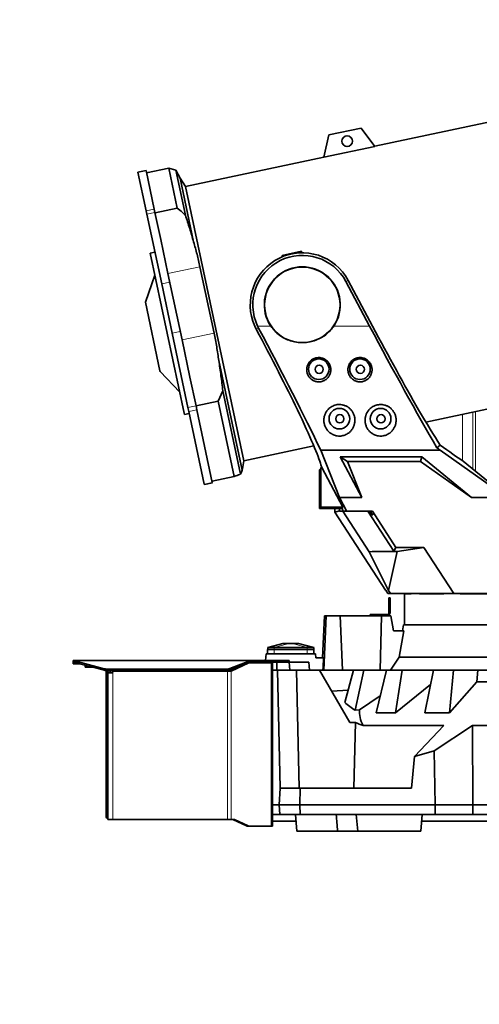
# Model space of a CAD drawing. Header units: millimetres. Extents: x 0 to 14900, y 0 to 10500.
# Tile 4 of 56: x 2740 to 3297, y 4893 to 6086. Entities that reach past the tile are written whole.
import ezdxf

# ---------------------------------------------------------------- set-up
doc = ezdxf.new("R2010")
doc.units = ezdxf.units.MM
doc.header["$LTSCALE"] = 25
doc.styles.add('SLDTEXTSTYLE0', font='TXT', dxfattribs={"width": 0.605})
doc.dimstyles.new('SLDDIMSTYLE1', dxfattribs={"dimtxt": 87.5, "dimasz": 87.5, "dimexe": 0, "dimexo": 0.0625, "dimgap": 21.875, "dimtad": 1, "dimdec": 0, "dimrnd": 1e-09, "dimzin": 12, "dimdsep": 46, "dimtxsty": 'SLDTEXTSTYLE0', "dimsah": 1, "dimcen": 0.09, "dimadec": 0, "dimazin": 3, "dimtfac": 1, "dimtofl": 0, "dimtmove": 0, "dimatfit": 3, "dimfxl": 1, "dimfrac": 2, "dimtolj": 1, "dimtzin": 12, "dimarcsym": 0})

# ---------------------------------------------------------------- blocks, each defined once
blk = doc.blocks.new('_D_2')
at = {"color": 7, "linetype": 'Continuous', "lineweight": 0}
for p, q in [((2150.2, 5832.6), (2150.2, 4320.1)), ((3431.7, 4863.1), (3431.7, 4320.1)), ((2150.2, 4357.6), (3431.7, 4357.6))]:
    blk.add_line(p, q, dxfattribs=at)
at = {"color": 7, "linetype": 'Continuous', "lineweight": 18}
for points in [[(2150.2, 4357.6), (2237.7, 4345.1), (2237.7, 4370.1)], [(3431.7, 4357.6), (3344.2, 4370.1), (3344.2, 4345.1)]]:
    blk.add_solid(points, dxfattribs=at)
at = {"color": 7, "linetype": 'Continuous', "lineweight": 18, "insert": (2657.3, 4470.4), "char_height": 87.5, "attachment_point": 1, "style": 'SLDTEXTSTYLE0'}
blk.add_mtext('1281', dxfattribs=at)
blk = doc.blocks.new('_D_3')
at = {"color": 7, "linetype": 'Continuous', "lineweight": 0}
for p, q in [((1392.3, 6373.6), (1392.3, 4047.6)), ((3431.7, 4863.1), (3431.7, 4047.6)), ((1392.3, 4085.1), (3431.7, 4085.1))]:
    blk.add_line(p, q, dxfattribs=at)
at = {"color": 7, "linetype": 'Continuous', "lineweight": 18}
for points in [[(1392.3, 4085.1), (1479.8, 4072.6), (1479.8, 4097.6)], [(3431.7, 4085.1), (3344.2, 4097.6), (3344.2, 4072.6)]]:
    blk.add_solid(points, dxfattribs=at)
at = {"color": 7, "linetype": 'Continuous', "lineweight": 18, "insert": (2278.3, 4197.9), "char_height": 87.5, "attachment_point": 1, "style": 'SLDTEXTSTYLE0'}
blk.add_mtext('2039', dxfattribs=at)

msp = doc.modelspace()

# ---------------------------------------------------------------- linework, layer by layer
at = {"color": 7, "linetype": 'Continuous', "lineweight": 35}
for p, q in [((3381.7744724, 5977.8145377), (3170.7590866, 5932.9591072)), ((3115.032278, 5946.6718706), (3108.77989, 5919.5882762)), ((3154.1580792, 5954.9888218), (3115.032278, 5946.6718706)), ((3170.8863587, 5932.7902158), (3154.1580792, 5954.9888218)), ((3170.8863587, 5932.7902158), (3108.77989, 5919.5882762)), ((3108.8274595, 5919.7943336), (2941.1831064, 5884.1582609)), ((2893.1398058, 5903.5936767), (2883.3583555, 5901.5144389)), ((2893.3223063, 5854.640584), (2883.3583555, 5901.5144389)), ((2903.1037567, 5856.7198218), (2893.1398058, 5903.5936767)), ((2920.7691869, 5906.39981), (2893.7635771, 5900.6592416)), ((2929.3832706, 5903.7214124), (2920.7691869, 5906.39981)), ((2931.0988687, 5857.8054308), (2920.7691869, 5906.39981)), ((2934.3986016, 5894.1757715), (2929.3832706, 5903.7214124)), ((2929.3832706, 5903.7214124), (2940.9269138, 5849.4161409)), ((2941.1831064, 5884.1582609), (2934.3986016, 5894.1757715)), ((2934.3986016, 5894.1757715), (2950.8207917, 5816.920136)), ((2941.1831064, 5884.1582609), (3011.8771912, 5551.5889503)), ((2894.1827543, 5850.5927407), (2893.3223063, 5854.640584)), ((2912.1686334, 5765.9809737), (2894.1827543, 5850.5927407)), ((2903.9642046, 5852.6719785), (2903.1037567, 5856.7198218)), ((2910.9055709, 5820.0174018), (2903.9642046, 5852.6719785)), ((2931.0988687, 5857.8054308), (2904.0932589, 5852.0648624)), ((2919.7330421, 5778.4899384), (2910.9055709, 5820.0174018)), ((2903.9428096, 5804.6780808), (2898.0739394, 5803.4305382)), ((2939.3428122, 5609.287554), (2898.0739394, 5803.4305382)), ((3058.1498203, 5800.6534265), (3081.625301, 5805.6435972)), ((3082.1222362, 5803.7891018), (3081.625301, 5805.6435972)), ((3058.421253, 5798.9398049), (3058.1498203, 5800.6534265)), ((2936.8040685, 5698.1819539), (2919.7330421, 5778.4899384)), ((2958.5678624, 5786.7450359), (2975.6388888, 5706.4370514)), ((2903.7693685, 5776.6372789), (2892.3639338, 5743.7221852)), ((2924.8646571, 5706.2545078), (2912.1686334, 5765.9809737)), ((3164.3404034, 5714.8972299), (3135.6715381, 5768.8155236)), ((3138.4479374, 5770.2917614), (3167.9017323, 5714.8972299)), ((2910.0203329, 5660.6604058), (2892.3639338, 5743.7221852)), ((2944.02965, 5616.095784), (2924.8646571, 5706.2545078)), ((3026.9393619, 5711.0016), (3025.0391435, 5714.8972299)), ((3029.7172385, 5712.4786232), (3028.5011635, 5714.8972299)), ((2946.4146736, 5652.970359), (2936.8040685, 5698.1819539)), ((2981.4098259, 5673.0187892), (3009.645851, 5540.1868072)), ((2910.1554796, 5660.0246289), (2910.0203329, 5660.6604058)), ((2910.1554796, 5660.0246289), (2933.963266, 5634.5947912)), ((2953.8111003, 5618.1750218), (2946.4146736, 5652.970359)), ((2986.2137378, 5636.3713312), (2980.8369534, 5623.8203588)), ((2986.2137378, 5636.3713312), (3007.651867, 5535.5189918)), ((3232.7080754, 5598.5308561), (3452.4685572, 5645.245227)), ((2980.8369534, 5623.8203588), (2953.8313436, 5618.0797904)), ((3000.2163235, 5532.6531303), (2980.8369534, 5623.8203588)), ((2945.0427313, 5611.3299007), (2944.02965, 5616.095784)), ((2963.7644676, 5523.2564087), (2945.0427313, 5611.3299007)), ((2954.8241816, 5613.4091385), (2953.8111003, 5618.1750218)), ((2973.5459179, 5525.3356465), (2954.8241816, 5613.4091385)), ((2939.6586952, 5607.8015319), (2939.3428122, 5609.287554)), ((2939.6586952, 5607.8015319), (2945.5275653, 5609.0490746)), ((3011.8771912, 5551.5889503), (3096.698423, 5569.6193553)), ((3105.0839764, 5564.4844645), (3249.7830458, 5564.4844645)), ((3127.9285826, 5507.0079239), (3105.0839764, 5564.4844645)), ((3249.8615815, 5570.7194853), (3245.9056798, 5567.463998)), ((3249.7830458, 5564.4844645), (3318.9960784, 5515.697805)), ((3010.1435083, 5541.8629697), (3011.8771912, 5551.5889503)), ((3128.8385943, 5556.5156542), (3227.8815112, 5556.5156542)), ((3154.8308848, 5507.0079239), (3128.8385943, 5556.5156542)), ((3128.8385943, 5556.5156542), (3137.4860211, 5550.6472299)), ((3226.0211142, 5550.6472299), (3137.4860211, 5550.6472299)), ((3137.4860211, 5550.6472299), (3154.8308848, 5507.0079239)), ((3227.8815112, 5556.5156542), (3226.0211142, 5550.6472299)), ((3287.93166, 5507.0079239), (3226.0211142, 5550.6472299)), ((3227.8815112, 5556.5156542), (3287.93166, 5507.0079239)), ((3277.7165359, 5551.1738058), (3315.1259325, 5520.7773968)), ((3009.645851, 5540.1868072), (3010.0995444, 5541.8708064)), ((3103.6946825, 5540.6472299), (3104.7428381, 5540.9963312)), ((3103.6946825, 5493.6472299), (3103.6946825, 5540.6472299)), ((3104.7428381, 5540.9963312), (3105.2669159, 5543.3257326)), ((3105.2669159, 5495.2194633), (3105.2669159, 5543.3257326)), ((3105.2669159, 5543.3257326), (3106.2438419, 5543.3257326)), ((3106.2438419, 5543.3257326), (3105.3101294, 5546.6977605)), ((3131.822399, 5495.2194633), (3106.2438419, 5543.3257326)), ((3000.2163235, 5532.6531303), (2973.2107138, 5526.9125619)), ((2963.882435, 5522.7014493), (2963.7644676, 5523.2564087)), ((2963.882435, 5522.7014493), (2973.6638853, 5524.7806871)), ((2973.6638853, 5524.7806871), (2973.5459179, 5525.3356465)), ((3136.5166388, 5490.8561393), (3127.9285826, 5507.0079239)), ((3127.9285826, 5507.0079239), (3154.8308848, 5507.0079239)), ((3287.93166, 5507.0079239), (3319.6946825, 5507.0079239)), ((3105.2669159, 5495.2194633), (3103.6946825, 5493.6472299)), ((3130.8777059, 5493.6472299), (3103.6946825, 5493.6472299)), ((3131.822399, 5495.2194633), (3105.2669159, 5495.2194633)), ((3122.3590288, 5489.1985876), (3122.3590288, 5493.6472299)), ((3127.6894954, 5490.7775437), (3122.3590288, 5489.1985876)), ((3127.6894954, 5490.7775437), (3127.6894954, 5493.6472299)), ((3127.6894954, 5490.7775437), (3127.7760918, 5490.6472299)), ((3130.8777059, 5493.6472299), (3131.822399, 5495.2194633)), ((3132.4728342, 5490.6472299), (3130.8777059, 5493.6472299)), ((3136.3003067, 5490.6472299), (3136.5166388, 5490.8561393)), ((3136.8784805, 5490.6472299), (3136.5166388, 5490.8561393)), ((3122.3590288, 5489.1985876), (3183.7613984, 5394.6472299)), ((3131.7213874, 5490.6472299), (3127.7760918, 5490.6472299)), ((3163.9336247, 5441.0447342), (3131.7213874, 5490.6472299)), ((3131.7213874, 5490.6472299), (3132.4728342, 5490.6472299)), ((3132.4728342, 5490.6472299), (3136.3003067, 5490.6472299)), ((3136.3003067, 5490.6472299), (3136.8784805, 5490.6472299)), ((3136.8784805, 5490.6472299), (3167.7653858, 5490.6472299)), ((3162.1199334, 5490.6472299), (3193.7686013, 5441.9125551)), ((3164.1192466, 5490.6472299), (3167.5755226, 5485.6472299)), ((3165.1499468, 5490.6472299), (3168.2004137, 5485.6472299)), ((3168.2004137, 5485.6472299), (3165.1562803, 5490.6472299)), ((3167.7653858, 5490.6472299), (3196.3393199, 5446.6472299)), ((3196.3393199, 5446.6472299), (3193.7686013, 5441.9125551)), ((3230.160356, 5446.6472299), (3196.3393199, 5446.6472299)), ((3230.160356, 5446.6472299), (3197.826606, 5441.5112675)), ((3266.5271812, 5390.6472299), (3230.160356, 5446.6472299)), ((3167.513889, 5441.5112675), (3163.9336247, 5441.0447342)), ((3163.9336247, 5441.0447342), (3187.2093984, 5394.4190147)), ((3193.7686013, 5441.9125551), (3167.513889, 5441.5112675)), ((3197.826606, 5441.5112675), (3167.513889, 5441.5112675)), ((3197.826606, 5441.5112675), (3187.2093984, 5394.4190147)), ((3183.7613984, 5394.6472299), (3184.0113549, 5394.6472299)), ((3186.6089852, 5390.6472299), (3184.0113549, 5394.6472299)), ((3186.3984331, 5390.6472299), (3186.3984331, 5390.9714518)), ((3186.3984331, 5390.6472299), (3186.6089852, 5390.6472299)), ((3186.6089852, 5390.6472299), (3189.6588241, 5390.6472299)), ((3187.2093984, 5394.4190147), (3189.6588241, 5390.6472299)), ((3187.6946825, 5385.6472299), (3189.1946825, 5385.6472299)), ((3187.6946825, 5383.1472299), (3187.6946825, 5385.6472299)), ((3189.1946825, 5385.6472299), (3189.1946825, 5383.1472299)), ((3189.6588241, 5390.6472299), (3266.5271812, 5390.6472299)), ((3206.6946825, 5390.6472299), (3206.6946825, 5352.6472299)), ((3206.7081853, 5390.4646902), (3206.7081853, 5390.6472299)), ((3206.8925752, 5390.6472299), (3206.7081853, 5390.4646902)), ((3214.8595838, 5390.4646902), (3206.7081853, 5390.4646902)), ((3214.8595838, 5390.4646902), (3214.8595838, 5390.6472299)), ((3224.777564, 5390.4646902), (3224.777564, 5390.6472299)), ((3224.971111, 5390.6472299), (3224.777564, 5390.4646902)), ((3254.3502113, 5390.4646902), (3224.777564, 5390.4646902)), ((3254.3502113, 5390.4646902), (3254.3502113, 5390.6472299)), ((3365.9888106, 5390.6472299), (3266.5271812, 5390.6472299)), ((3274.3481983, 5390.4646902), (3274.3481983, 5390.6472299)), ((3274.5214366, 5390.6472299), (3274.3481983, 5390.4646902)), ((3320.839927, 5390.4646902), (3274.3481983, 5390.4646902)), ((3189.1946825, 5383.1472299), (3187.6946825, 5383.1472299)), ((3187.6946825, 5367.1472299), (3187.6946825, 5383.1472299)), ((3189.1946825, 5367.1472299), (3189.1946825, 5383.1472299)), ((3109.6946825, 5363.6472299), (3107.0218858, 5312.6472299)), ((3108.6956306, 5297.6472299), (3111.7678009, 5363.6472299)), ((3109.6946825, 5363.6472299), (3111.7678009, 5363.6472299)), ((3111.7678009, 5363.6472299), (3128.6621477, 5363.6472299)), ((3131.3208656, 5297.6472299), (3128.6621477, 5363.6472299)), ((3128.6621477, 5363.6472299), (3178.9205378, 5363.6472299)), ((3165.1946825, 5363.6472299), (3165.1946825, 5365.1472299)), ((3165.1946825, 5365.1472299), (3169.1946825, 5365.1472299)), ((3169.1946825, 5365.1472299), (3169.1946825, 5363.6472299)), ((3169.1946825, 5365.1472299), (3185.6946825, 5365.1472299)), ((3177.073316, 5297.6472299), (3178.9205378, 5363.6472299)), ((3178.9205378, 5363.6472299), (3190.2055483, 5363.6472299)), ((3193.4701367, 5345.6472299), (3190.2055483, 5363.6472299)), ((3205.3926665, 5352.6472299), (3204.1583776, 5345.6472299)), ((3205.3926665, 5352.6472299), (3657.9966986, 5352.6472299)), ((3205.8475819, 5345.6472299), (3193.4701367, 5345.6472299)), ((3205.8475819, 5345.6472299), (3200.4130317, 5313.4041539)), ((3059.1946825, 5330.1472299), (3040.6946825, 5325.1472299)), ((3040.6946825, 5325.1472299), (3048.6946825, 5325.1472299)), ((3040.6946825, 5325.1472299), (3040.6946825, 5322.6472299)), ((3048.6946825, 5325.1472299), (3088.6946825, 5325.1472299)), ((3059.1946842, 5330.1472299), (3059.4473188, 5330.1472299)), ((3059.4473188, 5330.1472299), (3066.5183866, 5330.1472299)), ((3066.5183866, 5330.1472299), (3070.8709784, 5330.1472299)), ((3070.8709784, 5330.1472299), (3077.9420463, 5330.1472299)), ((3077.9420463, 5330.1472299), (3078.1946825, 5330.1472299)), ((3096.6946825, 5325.1472299), (3078.1946825, 5330.1472299)), ((3088.6946825, 5325.1472299), (3096.6946825, 5325.1472299)), ((3096.6946825, 5325.1472299), (3096.6946825, 5322.6472299)), ((3038.135268, 5309.6472299), (3038.6946825, 5317.6472299)), ((3098.6946825, 5317.6472299), (3038.6946825, 5317.6472299)), ((3040.6846825, 5317.6472299), (3040.6846825, 5322.6472299)), ((3040.6846825, 5322.6472299), (3048.6846825, 5322.6472299)), ((3048.6846825, 5322.6472299), (3088.7046825, 5322.6472299)), ((3088.7046825, 5322.6472299), (3096.7046825, 5322.6472299)), ((3096.7046825, 5322.6472299), (3096.7046825, 5317.6472299)), ((3099.0443166, 5312.6472299), (3098.6946825, 5317.6472299)), ((3108.4435036, 5312.6472299), (3099.0443166, 5312.6472299)), ((3189.562952, 5297.6472299), (3200.4130317, 5313.4041539)), ((3200.4130317, 5313.4041539), (3658.6247798, 5313.4041539)), ((2804.6946825, 5307.6472299), (2804.6946825, 5309.6472299)), ((2804.6946825, 5309.6472299), (2807.502679, 5309.6472299)), ((2807.502679, 5307.6472299), (2804.6946825, 5307.6472299)), ((2804.6946825, 5305.6472299), (2804.6946825, 5307.6472299)), ((2812.4549419, 5305.6472299), (2804.6946825, 5305.6472299)), ((2807.502679, 5309.6472299), (2808.35157, 5309.272461)), ((2807.502679, 5309.6472299), (3019.6946825, 5309.6472299)), ((2807.502679, 5309.6472299), (2807.502679, 5307.6472299)), ((2807.502679, 5307.6472299), (2808.35157, 5307.4598455)), ((2808.35157, 5307.4598455), (2808.35157, 5309.272461)), ((2814.0947037, 5306.9769576), (2842.2626554, 5299.5367758)), ((2814.0947037, 5305.164342), (2842.2626554, 5297.7241603)), ((2819.1696825, 5303.8238553), (2819.1696825, 5301.5672299)), ((2827.7130915, 5301.5672299), (2819.1696825, 5301.5672299)), ((3008.1511126, 5303.2257861), (2994.1958875, 5296.6472299)), ((2994.9683624, 5299.9891154), (3019.2054565, 5309.272461)), ((2994.9683624, 5298.1764998), (3019.2054565, 5307.4598455)), ((3016.9861155, 5306.3906464), (2996.3172078, 5296.6472299)), ((3017.0838679, 5306.6472299), (3018.1041494, 5306.6472299)), ((3044.9360029, 5306.6472299), (3018.1041494, 5306.6472299)), ((3019.2054565, 5307.4598455), (3019.2054565, 5309.272461)), ((3019.2054565, 5307.4598455), (3019.6946825, 5307.6472299)), ((3019.6946825, 5309.6472299), (3019.6946825, 5307.6472299)), ((3019.6946825, 5309.6472299), (3053.7657503, 5309.6472299)), ((3019.6946825, 5307.6472299), (3053.7657503, 5307.6472299)), ((3043.6933622, 5307.6472299), (3043.6933622, 5306.6472299)), ((3044.9360029, 5306.6472299), (3046.6933622, 5306.6472299)), ((3046.6719191, 5307.6472299), (3046.6719191, 5306.6472299)), ((3046.6933622, 5307.6472299), (3046.6933622, 5306.6472299)), ((3046.6933622, 5306.6472299), (3046.6933622, 5108.6472299)), ((3051.6946825, 5307.6472299), (3051.6946825, 5297.6472299)), ((3053.7657503, 5309.6472299), (3056.6946825, 5309.6472299)), ((3056.6946825, 5307.6472299), (3053.7657503, 5307.6472299)), ((3056.6946825, 5309.6472299), (3056.6946825, 5307.6472299)), ((3056.6946825, 5309.6472299), (3059.6236147, 5309.6472299)), ((3059.6236147, 5307.6472299), (3056.6946825, 5307.6472299)), ((3059.6236147, 5309.6472299), (3063.7657503, 5309.6472299)), ((3059.6236147, 5307.6472299), (3063.7657503, 5307.6472299)), ((3063.7657503, 5309.6472299), (3066.6946825, 5309.6472299)), ((3066.6946825, 5307.6472299), (3063.7657503, 5307.6472299)), ((3066.6946825, 5309.6472299), (3066.6946825, 5307.6472299)), ((3067.5695692, 5297.6472299), (3066.6946825, 5307.6472299)), ((3090.6946825, 5307.6472299), (3066.6946825, 5307.6472299)), ((3091.5695692, 5297.6472299), (3090.6946825, 5307.6472299)), ((2844.6946825, 5296.7513911), (2844.6946825, 5297.2593085)), ((2844.6946825, 5296.7513911), (2844.6946825, 5120.6472299)), ((2846.6946825, 5297.0977226), (2846.6946825, 5296.7513911)), ((2846.6946825, 5296.7513911), (2846.6946825, 5120.6472299)), ((2846.6946825, 5294.6472299), (2851.6946825, 5294.6472299)), ((2847.5626448, 5298.8943889), (2988.2529331, 5298.8943889)), ((2847.5626448, 5297.0817733), (2988.2529331, 5297.0817733)), ((2849.6946825, 5297.0817733), (2849.6946825, 5294.6472299)), ((2992.0745671, 5296.6472299), (2853.6946825, 5296.6472299)), ((2992.0745671, 5296.6472299), (2996.3172078, 5296.6472299)), ((3046.6946825, 5297.6472299), (3046.6946825, 5134.6472299)), ((3046.6946825, 5297.6472299), (3052.6946825, 5297.6472299)), ((3052.6946825, 5297.6472299), (3055.7989284, 5154.6472299)), ((3075.6823314, 5297.6472299), (3052.6946825, 5297.6472299)), ((3078.7865773, 5154.6472299), (3075.6823314, 5297.6472299)), ((3103.6105169, 5297.6472299), (3075.6823314, 5297.6472299)), ((3140.169337, 5234.3254961), (3103.6105169, 5297.6472299)), ((3103.6105169, 5297.6472299), (3144.7771263, 5297.6472299)), ((3144.7771263, 5297.6472299), (3134.3282441, 5258.6132961)), ((3157.3485149, 5297.6472299), (3144.7771263, 5297.6472299)), ((3147.0285332, 5249.093397), (3157.3485149, 5297.6472299)), ((3157.3485149, 5297.6472299), (3184.9340617, 5297.6472299)), ((3184.9340617, 5297.6472299), (3172.2991728, 5246.0417108)), ((3204.0547046, 5297.6472299), (3184.9340617, 5297.6472299)), ((3195.7448755, 5246.0417108), (3204.0547046, 5297.6472299)), ((3204.0547046, 5297.6472299), (3241.9073257, 5297.6472299)), ((3241.9073257, 5297.6472299), (3231.3102652, 5246.0417108)), ((3266.2741826, 5297.6472299), (3241.9073257, 5297.6472299)), ((3261.1888675, 5246.0417108), (3266.2741826, 5297.6472299)), ((3266.2741826, 5297.6472299), (3295.622981, 5297.6472299)), ((3294.2383865, 5283.6074094), (3295.622981, 5297.6472299)), ((3295.622981, 5297.6472299), (3311.8111981, 5297.6472299)), ((3238.3955703, 5280.5456989), (3195.7448755, 5246.0417108)), ((3294.2383865, 5283.6074094), (3261.1888675, 5246.0417108)), ((3309.620072, 5283.6074094), (3294.2383865, 5283.6074094)), ((3138.301043, 5273.454498), (3118.3377395, 5272.1389322)), ((3177.3221667, 5266.5574594), (3152.1735964, 5249.8830103)), ((3152.1735964, 5249.8830103), (3147.0285332, 5249.093397)), ((3172.2991728, 5246.0417108), (3195.7448755, 5246.0417108)), ((3231.3102652, 5246.0417108), (3261.1888675, 5246.0417108)), ((3140.169337, 5234.3254961), (3147.218006, 5234.3254961)), ((3145.0829212, 5154.6472299), (3147.218006, 5234.3254961)), ((3156.388861, 5230.7375589), (3254.4078662, 5230.7375589)), ((3254.4078662, 5230.7375589), (3218.8969447, 5193.0819707)), ((3242.8187773, 5200.0384585), (3289.0332273, 5230.7375589)), ((3289.6947345, 5134.6472299), (3289.0332273, 5230.7375589)), ((3289.0332273, 5230.7375589), (3574.3561378, 5230.7375589)), ((3218.8969447, 5193.0819707), (3215.3203766, 5154.6472299)), ((3218.8969447, 5193.0819707), (3242.8187773, 5200.0384585)), ((3242.8187773, 5200.0384585), (3243.9592644, 5134.6472299)), ((3054.6946825, 5134.6472299), (3055.7428381, 5154.6472299)), ((3055.7428381, 5154.6472299), (3080.1288428, 5154.6472299)), ((3080.1288428, 5154.6472299), (3079.6946825, 5134.6472299)), ((3080.1288428, 5154.6472299), (3215.3203766, 5154.6472299)), ((3054.6946825, 5134.6472299), (3046.6946825, 5134.6472299)), ((3046.6946825, 5134.6472299), (3046.6946825, 5122.6472299)), ((3079.6946825, 5134.6472299), (3054.6946825, 5134.6472299)), ((3055.3235759, 5122.6472299), (3054.6946825, 5134.6472299)), ((3079.6946825, 5134.6472299), (3243.9592644, 5134.6472299)), ((3079.6946825, 5134.6472299), (3079.9551787, 5122.6472299)), ((3243.9592644, 5134.6472299), (3243.7499726, 5122.6472299)), ((3243.9592644, 5134.6472299), (3289.6947345, 5134.6472299)), ((3289.6108957, 5122.6472299), (3289.6947345, 5134.6472299)), ((3289.6947345, 5134.6472299), (3573.6946306, 5134.6472299)), ((3046.6946825, 5122.6472299), (3055.3235759, 5122.6472299)), ((3079.9551787, 5122.6472299), (3055.3235759, 5122.6472299)), ((3074.3533464, 5122.6472299), (3076.1031197, 5102.6472299)), ((3243.7499726, 5122.6472299), (3079.9551787, 5122.6472299)), ((3148.1901109, 5122.6472299), (3149.9398842, 5102.6472299)), ((3226.4403376, 5102.6472299), (3228.1901109, 5122.6472299)), ((3289.6108957, 5122.6472299), (3243.7499726, 5122.6472299)), ((3289.6108957, 5122.6472299), (3426.6946825, 5122.6472299)), ((2846.6946825, 5117.1831283), (2846.6946825, 5116.6472299)), ((2852.6946825, 5116.6472299), (2846.6946825, 5116.6472299)), ((2846.7068045, 5120.4273638), (2846.7068045, 5117.1761578)), ((2992.0745671, 5116.6472299), (2852.6946825, 5116.6472299)), ((2996.3172078, 5116.6472299), (2992.0745671, 5116.6472299)), ((3000.5598485, 5116.6472299), (2996.3172078, 5116.6472299)), ((2998.4385282, 5116.6472299), (3014.8647951, 5108.9038134)), ((3000.5598485, 5116.6472299), (3016.9861155, 5108.9038134)), ((3075.0620046, 5114.5472299), (3046.6933622, 5114.5472299)), ((3544.6946825, 5114.5472299), (3227.4814527, 5114.5472299)), ((3018.1041494, 5108.6472299), (3015.9828291, 5108.6472299)), ((3018.1041494, 5108.6472299), (3044.9360029, 5108.6472299)), ((3046.6933622, 5108.6472299), (3044.9360029, 5108.6472299)), ((3125.5236883, 5102.6472299), (3076.1031197, 5102.6472299)), ((3125.2686126, 5105.5377679), (3125.5215019, 5102.6472299)), ((3149.9398842, 5102.6472299), (3125.5215019, 5102.6472299)), ((3226.4403376, 5102.6472299), (3149.9398842, 5102.6472299))]:
    msp.add_line(p, q, dxfattribs=at)
at = {"color": 8, "linetype": 'Continuous', "lineweight": 18}
for p, q in [((2893.3223063, 5854.640584), (2903.1037567, 5856.7198218)), ((2894.1827543, 5850.5927407), (2903.9642046, 5852.6719785)), ((2958.5678624, 5786.7450359), (2919.7330421, 5778.4899384)), ((2912.1686334, 5765.9809737), (2921.9500837, 5768.0602115)), ((3138.4479374, 5770.2917614), (3135.6715381, 5768.8155236)), ((2924.8646571, 5706.2545078), (2934.6461074, 5708.3337456)), ((2975.6388888, 5706.4370514), (2936.8040685, 5698.1819539)), ((3026.9393619, 5711.0016), (3029.7172385, 5712.4786232)), ((3028.5011635, 5714.8972299), (3044.4906519, 5714.8972299)), ((3120.8987132, 5714.8972299), (3164.3404034, 5714.8972299)), ((2944.02965, 5616.095784), (2953.8111003, 5618.1750218)), ((2945.0427313, 5611.3299007), (2954.8241816, 5613.4091385)), ((3289.7299928, 5610.6519753), (3289.7299928, 5541.4124629)), ((3292.6733312, 5539.0209001), (3292.6733312, 5611.2776392)), ((3277.0020707, 5607.9464076), (3277.0020707, 5551.6513724)), ((2963.7644676, 5523.2564087), (2973.5459179, 5525.3356465)), ((3167.5755226, 5485.6472299), (3168.2004137, 5485.6472299)), ((3040.6946825, 5325.1472299), (3059.4473188, 5330.1472299)), ((3048.6946825, 5325.1472299), (3066.5183866, 5330.1472299)), ((3048.6946825, 5325.1472299), (3048.6946825, 5322.6472299)), ((3088.6946825, 5325.1472299), (3070.8709784, 5330.1472299)), ((3096.6946825, 5325.1472299), (3077.9420463, 5330.1472299)), ((3088.6946825, 5325.1472299), (3088.6946825, 5322.6472299)), ((3048.6846825, 5322.6472299), (3048.6846825, 5317.6472299)), ((3088.7046825, 5317.6472299), (3088.7046825, 5322.6472299)), ((2808.35157, 5309.272461), (3019.2054565, 5309.272461)), ((2814.0947037, 5306.9769576), (2814.0947037, 5305.164342)), ((2994.9683624, 5299.9891154), (2994.9683624, 5298.1764998)), ((3016.9861155, 5306.3906464), (3016.413976, 5306.3906464)), ((3042.8146825, 5307.6472299), (3042.8146825, 5306.6472299)), ((3044.9360029, 5306.6472299), (3044.9360029, 5108.6472299)), ((3053.7657503, 5307.6472299), (3053.7657503, 5309.6472299)), ((3059.6236147, 5309.6472299), (3059.6236147, 5307.6472299)), ((3063.7657503, 5307.6472299), (3063.7657503, 5309.6472299)), ((2842.2626554, 5297.7241603), (2842.2626554, 5299.5367758)), ((2846.6946825, 5296.7513911), (2844.6946825, 5296.7513911)), ((2847.5626448, 5298.8943889), (2847.5626448, 5297.0817733)), ((2852.6946825, 5297.0817733), (2852.6946825, 5295.6472299)), ((2852.6946825, 5295.6472299), (2852.6946825, 5116.6472299)), ((2988.2529331, 5297.0817733), (2988.2529331, 5298.8943889)), ((2992.0745671, 5297.4025627), (2992.0745671, 5296.6472299)), ((2992.0745671, 5296.6472299), (2992.0745671, 5116.6472299)), ((2994.1958875, 5297.9090621), (2994.1958875, 5296.6472299)), ((2996.3172078, 5296.6472299), (2996.3172078, 5116.6472299)), ((2846.6946825, 5120.6472299), (2844.6946825, 5120.6472299)), ((3014.8647951, 5108.9038134), (3016.9861155, 5108.9038134))]:
    msp.add_line(p, q, dxfattribs=at)
at = {"color": 7, "linetype": 'Continuous', "lineweight": 35}
for centre, radius in [((3137.0902639, 5939.0926058), 6.5), ((3082.6946825, 5740.6472299), 45.7636552), ((3102.6946825, 5662.6472299), 12.5), ((3152.6946825, 5662.6472299), 12.5), ((3103.1946825, 5662.5472299), 5), ((3153.1946825, 5662.5472299), 5), ((3127.6946825, 5602.6472299), 12.5), ((3177.6946825, 5602.6472299), 12.5), ((3128.1946825, 5602.5472299), 5), ((3178.1946825, 5602.5472299), 5)]:
    msp.add_circle(centre, radius, dxfattribs=at)
at = {"color": 7, "linetype": 'Continuous', "lineweight": 18}
msp.add_arc((3751.6946825, 5882.6472299), 1601.47, 107.4061649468, 202.5938050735, dxfattribs=at)
at = {"color": 7, "linetype": 'Continuous', "lineweight": 35}
for centre, radius, start, end in [((3082.6946825, 5740.6472299), 63.1444668, 28, 204.0663973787), ((3082.6946825, 5740.6472299), 60, 28, 205.4146863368), ((3082.6946825, 5740.6472299), 46.0717968, 326.0195314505, 213.9804685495), ((3185.6946825, 5367.1472299), 3.5, 270, 0), ((3185.6946825, 5367.1472299), 2, 270, 0), ((2819.4753483, 5328.7709661), 22.4483885, 240.2955052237, 256.1317806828), ((2819.4753483, 5326.9583506), 22.4483885, 240.2955052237, 256.1317806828), ((2988.5490962, 5318.222364), 19.3302441, 269.1221238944, 289.3953193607), ((3018.1156032, 5304.0331755), 2.6140795, 90.2510462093, 115.5995446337), ((2847.4281891, 5319.9699434), 21.0759834, 255.8127887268, 270.3655248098), ((2847.4281891, 5318.1573278), 21.0759834, 255.8127887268, 270.3655248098), ((2853.6946825, 5295.6472299), 1, 90, 179.9999999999), ((2988.5490962, 5316.4097485), 19.3302441, 269.1221238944, 289.3953193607), ((2848.6946825, 5120.6472299), 4, 180, 240.2002947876), ((2848.6946825, 5120.6472299), 2, 179.9999999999, 186.3114570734), ((3015.9942829, 5111.2612843), 2.6140795, 244.4004553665, 269.7489537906), ((3018.1156032, 5111.2612843), 2.6140795, 244.4004553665, 269.7489537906)]:
    msp.add_arc(centre, radius, start, end, dxfattribs=at)
for centre, major_axis, ratio, start_param, end_param in [((3014.7802367, 5714.8972299), (-90.6118606, 169.9483475), 0.0462452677, 4.048500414, 4.6648197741), ((3014.7802367, 5714.8972299), (-122.5925173, 229.9301171), 0.0462452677, 3.9749188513, 4.6772213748), ((3177.9921641, 5714.8972299), (-122.5925173, 229.9301171), 0.0462452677, 1.5461445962, 2.2419633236), ((3177.9921641, 5714.8972299), (-90.6118606, 169.9483475), 0.0462452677, 1.5461445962, 2.1853814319), ((2977.795407, 5780.439972), (-127.9226268, 239.9270788), 0.0462452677, 3.3457999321, 3.9183788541), ((3145.2776054, 5780.439972), (-127.9226268, 239.9270788), 0.0462452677, 2.3155029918, 2.6091799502), ((3079.1279639, 5714.8972299), (283.6083556, -229.8095706), 0.0329941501, 5.3675120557, 5.3845117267), ((3001.4528685, 5780.439972), (295.9391536, -239.8012911), 0.0329941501, 5.7347286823, 5.9422839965), ((3431.6946825, -1636.4197694), (0, 9851.1278738), 0.0462945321, 0.7877973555, 0.7899432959), ((3431.6946825, 5285.9650119), (312.2046157, 0), 0.2875955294, 3.4511355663, 3.5647583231), ((3431.6946825, 5246.9767194), (279.6594807, 0), 0.3303721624, 3.1101312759, 3.3182747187), ((3431.6946825, 5291.3678164), (347.118527, 0), 0.2867777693, 3.7517854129, 3.7964782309)]:
    msp.add_ellipse(centre, major_axis=major_axis, ratio=ratio, start_param=start_param, end_param=end_param, dxfattribs=at)
for points, knots in [([(2931.0988687, 5857.8054308), (2933.1082361, 5856.1617021), (2936.4487632, 5853.429041), (2939.6509007, 5850.5595846), (2940.9269138, 5849.4161409)], [0, 0, 0, 0, 0.6015120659, 1, 1, 1, 1]), ([(2940.9269138, 5849.4161409), (2942.688938, 5844.03474), (2946.2141019, 5833.2685314), (2949.2849045, 5822.3707506), (2950.8207917, 5816.920136)], [0, 0, 0, 0, 0.4998417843, 1, 1, 1, 1]), ([(2950.8207917, 5816.920136), (2952.2678729, 5811.9337042), (2955.1641084, 5801.9536973), (2957.4327365, 5791.8170082), (2958.5678624, 5786.7450359)], [0, 0, 0, 0, 0.4996421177, 1, 1, 1, 1]), ([(2975.6388888, 5706.4370514), (2976.7593061, 5700.8989465), (2979.0017794, 5689.8146363), (2980.6067528, 5678.6201319), (2981.4098259, 5673.0187892)], [0, 0, 0, 0, 0.4996345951, 1, 1, 1, 1]), ([(3044.4906519, 5714.8972299), (3046.0116835, 5712.869348), (3049.0540019, 5708.813244), (3054.8176878, 5703.8025849), (3061.2701437, 5699.7766725), (3068.3598768, 5696.8320678), (3075.9028967, 5695.095546), (3083.7243455, 5694.5999368), (3091.5484894, 5695.4379334), (3099.1558045, 5697.5576179), (3106.2889018, 5700.9485893), (3112.2889608, 5705.1809203), (3117.2055409, 5709.8767891), (3119.6676949, 5713.2238028), (3120.8987132, 5714.8972299)], [0, 0, 0, 0, 0.0845209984, 0.1690561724, 0.2534882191, 0.3379276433, 0.4244844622, 0.5110430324, 0.5986345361, 0.6862235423, 0.7737967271, 0.8613599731, 0.930683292, 1, 1, 1, 1]), ([(2981.4098259, 5673.0187892), (2982.327491, 5666.9283416), (2984.1634378, 5654.7433531), (2985.5301515, 5642.4967098), (2986.2137378, 5636.3713312)], [0, 0, 0, 0, 0.4998320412, 1, 1, 1, 1]), ([(3091.8916409, 5652.0986941), (3092.1674291, 5651.8090792), (3093.0014153, 5650.9332811), (3094.292367, 5649.9245558), (3096.0383541, 5648.8668089), (3097.547665, 5648.1975026), (3099.13026, 5647.7238152), (3100.7226419, 5647.3931395), (3102.7423651, 5647.2321029), (3105.112675, 5647.4355132), (3107.4080031, 5648.0181413), (3109.5579919, 5648.9499121), (3111.5420137, 5650.2200253), (3113.0117372, 5651.5352431), (3114.0596016, 5652.7301508), (3114.7815417, 5653.7037047), (3115.4249502, 5654.7398184), (3115.9853311, 5655.8351473), (3116.4571975, 5656.9847395), (3116.8344992, 5658.1825173), (3117.1117925, 5659.4221919), (3117.2819682, 5660.6836191), (3117.3434445, 5661.9580631), (3117.2954824, 5663.2402232), (3117.1340752, 5664.5311436), (3116.8601342, 5665.7983963), (3116.4792635, 5667.0296674), (3115.9968516, 5668.2167503), (3115.40407, 5669.3743069), (3114.7178236, 5670.4642689), (3113.9474142, 5671.4798661), (3113.1036831, 5672.4150308), (3112.1703027, 5673.2855517), (3111.1733079, 5674.0639882), (3110.1247489, 5674.7462766), (3109.0377786, 5675.3300708), (3107.8914642, 5675.8255112), (3106.2366475, 5676.3774804), (3104.209876, 5676.7564435), (3101.676504, 5676.7990048), (3099.3578947, 5676.4476429), (3096.9659443, 5675.6638357), (3094.8990555, 5674.5811754), (3093.2143043, 5673.3064818), (3092.0567989, 5672.1810853), (3091.0058313, 5670.951549), (3090.1525651, 5669.6860195), (3089.4496734, 5668.3351173), (3088.9765871, 5667.2081613), (3088.5953085, 5666.0365892), (3088.3118007, 5664.83185), (3088.1293357, 5663.6033659), (3088.0498455, 5662.3606764), (3088.075267, 5661.1046256), (3088.2076992, 5659.8511454), (3088.4467431, 5658.6102637), (3088.7922318, 5657.3873903), (3089.2467136, 5656.1837734), (3089.8818476, 5654.8707168), (3090.7302203, 5653.474906), (3091.5034714, 5652.558651), (3091.8916409, 5652.0986941)], [0, 0, 0, 0, 0.0130974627, 0.0396068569, 0.053051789, 0.0793399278, 0.0926492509, 0.1062024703, 0.1315564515, 0.1573377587, 0.1821774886, 0.2074049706, 0.2327119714, 0.2583947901, 0.271553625, 0.2847988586, 0.2981976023, 0.3116845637, 0.3253411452, 0.3391856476, 0.3531252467, 0.3672602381, 0.3811663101, 0.3951696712, 0.4094826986, 0.4239040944, 0.4376757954, 0.4516526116, 0.465734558, 0.4800341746, 0.4935044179, 0.5070727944, 0.5207951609, 0.5347299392, 0.5478552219, 0.5610753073, 0.5744055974, 0.5879637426, 0.6170721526, 0.6401362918, 0.6689928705, 0.6918490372, 0.7207481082, 0.7436299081, 0.759798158, 0.7728894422, 0.7960245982, 0.8092171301, 0.8224984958, 0.8359154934, 0.8495168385, 0.8630628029, 0.8767000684, 0.8904772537, 0.9044451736, 0.9182620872, 0.9321734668, 0.9463832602, 0.9606966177, 0.9802698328, 1, 1, 1, 1]), ([(3141.9122148, 5652.0760454), (3142.188538, 5651.7870722), (3143.024142, 5650.9132148), (3144.3168595, 5649.9073675), (3146.0645819, 5648.8534056), (3147.574867, 5648.1872837), (3149.1579881, 5647.7168432), (3150.7506458, 5647.3893552), (3152.7702094, 5647.2322508), (3155.1397232, 5647.4401072), (3157.4336769, 5648.0269401), (3159.581946, 5648.9626902), (3161.5637456, 5650.236553), (3163.0312374, 5651.5547067), (3164.077044, 5652.7517963), (3164.7973008, 5653.7269329), (3165.4388808, 5654.7645155), (3165.9972719, 5655.8611578), (3166.4670001, 5657.0118918), (3166.8420304, 5658.2106236), (3167.1169383, 5659.4510872), (3167.284636, 5660.7130427), (3167.3435754, 5661.9877414), (3167.2930461, 5663.2698763), (3167.129038, 5664.5605572), (3166.852537, 5665.8272906), (3166.4691901, 5667.0577697), (3165.9844203, 5668.2438008), (3165.3893499, 5669.4000887), (3164.700971, 5670.4885821), (3163.9286042, 5671.5025324), (3163.0831081, 5672.4358977), (3162.1481132, 5673.3044506), (3161.1496966, 5674.0808156), (3160.0999124, 5674.7609527), (3159.0119142, 5675.3425411), (3157.8647629, 5675.8356737), (3156.2090212, 5676.3843582), (3154.181686, 5676.7593456), (3151.6483862, 5676.7970056), (3149.3305704, 5676.4411991), (3146.9401692, 5675.6528245), (3144.8753693, 5674.5662268), (3143.1930252, 5673.2883067), (3142.0376325, 5672.1606785), (3140.9889579, 5670.9290836), (3140.1380563, 5669.6618584), (3139.4376958, 5668.3095247), (3138.9667235, 5667.1815628), (3138.5876582, 5666.0091535), (3138.3064411, 5664.8037508), (3138.1263292, 5663.5747825), (3138.0492408, 5662.3317916), (3138.0771149, 5661.0756308), (3138.2120214, 5659.8222642), (3138.4535378, 5658.5817204), (3138.8014843, 5657.3594079), (3139.2584173, 5656.1565562), (3139.8962889, 5654.8445623), (3140.7476631, 5653.4501862), (3141.522998, 5652.5353111), (3141.9122148, 5652.0760454)], [0, 0, 0, 0, 0.0130934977, 0.0395948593, 0.0530357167, 0.0793158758, 0.0926211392, 0.1061701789, 0.1315185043, 0.1572938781, 0.1821335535, 0.2073608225, 0.2326729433, 0.2583609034, 0.2715232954, 0.2847721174, 0.2981745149, 0.3116651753, 0.3253242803, 0.3391713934, 0.3531136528, 0.3672514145, 0.3811577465, 0.3951613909, 0.4094747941, 0.4238966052, 0.4376666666, 0.4516418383, 0.4657221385, 0.4800201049, 0.4934881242, 0.5070542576, 0.5207743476, 0.5347067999, 0.5478302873, 0.5610485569, 0.5743770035, 0.5879332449, 0.6170393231, 0.640101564, 0.6689575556, 0.6918132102, 0.7207133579, 0.7435959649, 0.7597657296, 0.7728582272, 0.7959955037, 0.8091898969, 0.8224731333, 0.8358920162, 0.8494952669, 0.863043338, 0.8766827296, 0.890462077, 0.9044322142, 0.9182504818, 0.9321632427, 0.9463745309, 0.9606894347, 0.9802661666, 1, 1, 1, 1]), ([(3114.4058902, 5587.1903389), (3114.9742678, 5586.6520049), (3116.3884203, 5585.3126028), (3118.4692241, 5583.9822249), (3120.738906, 5582.9047638), (3122.7353764, 5582.2022221), (3125.2789419, 5581.6787335), (3127.9576627, 5581.5132897), (3130.6465022, 5581.7550956), (3133.179864, 5582.3575462), (3135.5405509, 5583.2680676), (3137.7683852, 5584.49728), (3139.6157162, 5585.8742967), (3141.101191, 5587.2706736), (3142.3652076, 5588.7056314), (3143.4434403, 5590.2180725), (3144.3442163, 5591.7861045), (3145.0407338, 5593.2800878), (3145.6103933, 5594.8355078), (3146.0603275, 5596.4891738), (3146.3712717, 5598.2377685), (3146.5226833, 5600.0806432), (3146.4969526, 5601.9599757), (3146.2866013, 5603.8403693), (3145.8923242, 5605.6987875), (3145.3115868, 5607.5316016), (3144.5288247, 5609.3437591), (3143.5822572, 5611.0273416), (3142.5029382, 5612.5656154), (3141.3186351, 5613.9534928), (3139.9673244, 5615.2556354), (3138.5461725, 5616.3729429), (3137.0905316, 5617.3097086), (3135.6327182, 5618.0778972), (3134.0822982, 5618.7260296), (3132.0563446, 5619.3637927), (3129.5066178, 5619.8254191), (3126.5342722, 5619.8734919), (3123.634667, 5619.4571192), (3120.9076134, 5618.6248185), (3118.3473123, 5617.3922748), (3115.9927855, 5615.7849471), (3114.2521925, 5614.1610519), (3113.0093526, 5612.7059263), (3112.1414873, 5611.5189607), (3111.353565, 5610.2438815), (3110.6561263, 5608.8833755), (3110.0701252, 5607.4748301), (3109.5841969, 5605.984248), (3109.2122202, 5604.4168022), (3108.9687694, 5602.7801264), (3108.8652923, 5601.1236667), (3108.9044662, 5599.4205721), (3109.1001255, 5597.6767876), (3109.4663516, 5595.9077171), (3110.0021728, 5594.1597102), (3110.6714459, 5592.5418331), (3111.4453909, 5591.0566577), (3112.2993859, 5589.7071975), (3113.2725085, 5588.4041225), (3114.026579, 5587.5965583), (3114.4058902, 5587.1903389)], [0, 0, 0, 0, 0.0200958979, 0.0499996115, 0.0608503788, 0.0812518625, 0.1004538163, 0.1218008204, 0.1435594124, 0.1631878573, 0.1830939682, 0.2041995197, 0.2255566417, 0.2409556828, 0.2564830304, 0.2753037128, 0.2899005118, 0.304665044, 0.319512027, 0.3345262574, 0.3509420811, 0.3674670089, 0.3843423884, 0.4013427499, 0.4178586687, 0.4345046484, 0.4515902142, 0.4688418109, 0.4837371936, 0.4989052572, 0.5142183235, 0.529841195, 0.5427826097, 0.5558325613, 0.5691191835, 0.5825339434, 0.6057728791, 0.6294284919, 0.6515037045, 0.6739302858, 0.6962156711, 0.7188227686, 0.7424708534, 0.7544191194, 0.7664530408, 0.7794162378, 0.7924561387, 0.8056459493, 0.8189075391, 0.8334143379, 0.8480936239, 0.8628577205, 0.8777929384, 0.8938805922, 0.9101792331, 0.9265844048, 0.9432104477, 0.9572475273, 0.9713593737, 0.9855932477, 1, 1, 1, 1]), ([(3164.4253693, 5587.1705434), (3164.9940913, 5586.6334297), (3166.4090972, 5585.2970669), (3168.4900711, 5583.9704199), (3170.7592832, 5582.8965767), (3172.7548844, 5582.1969088), (3175.2970804, 5581.6764383), (3177.9741445, 5581.5136121), (3180.6616193, 5581.7575946), (3183.1937686, 5582.3618787), (3185.5537701, 5583.2742366), (3187.7809004, 5584.5053203), (3189.6276134, 5585.884181), (3191.1124006, 5587.2822315), (3192.3756709, 5588.7188312), (3193.4529659, 5590.2328231), (3194.3526358, 5591.802306), (3195.0479933, 5593.2975428), (3195.6163502, 5594.8541802), (3196.0647455, 5596.5088896), (3196.3739376, 5598.2583213), (3196.5234057, 5600.1018009), (3196.4956012, 5601.9816209), (3196.2830864, 5603.8621207), (3195.8866477, 5605.7202356), (3195.3038259, 5607.5523349), (3194.5189886, 5609.3635794), (3193.5705474, 5611.0459482), (3192.4896311, 5612.582743), (3191.3040632, 5613.9689301), (3189.9516642, 5615.2692328), (3188.5296899, 5616.3846892), (3187.0734756, 5617.3196353), (3185.6153122, 5618.0860702), (3184.0647442, 5618.7324159), (3182.0387126, 5619.3680071), (3179.4891774, 5619.827077), (3176.5173356, 5619.8724007), (3173.618541, 5619.4534978), (3170.8923744, 5618.6188529), (3168.3332094, 5617.3841206), (3165.9799482, 5615.7746683), (3164.2406405, 5614.149137), (3162.9989351, 5612.6927476), (3162.1319958, 5611.5048421), (3161.3450788, 5610.2288378), (3160.648735, 5608.867425), (3160.0639116, 5607.4580522), (3159.5792714, 5605.9666929), (3159.2086983, 5604.3985295), (3158.9667725, 5602.7612071), (3158.8649068, 5601.1042021), (3158.9058138, 5599.4007212), (3159.1033215, 5597.6567202), (3159.4714985, 5595.8876173), (3160.0093512, 5594.1397133), (3160.6807239, 5592.5218411), (3161.4569055, 5591.0365835), (3162.3133341, 5589.686978), (3163.2890946, 5588.3839402), (3164.0450857, 5587.5766378), (3164.4253693, 5587.1705434)], [0, 0, 0, 0, 0.02007618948, 0.04995045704, 0.06079053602, 0.0811717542, 0.10035428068, 0.12168951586, 0.14343565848, 0.16306424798, 0.18297030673, 0.20408361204, 0.22544850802, 0.24085537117, 0.25639061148, 0.27522088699, 0.28982425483, 0.30459549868, 0.31944927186, 0.33447046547, 0.35088946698, 0.36741764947, 0.3842965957, 0.40130066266, 0.4178139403, 0.43445731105, 0.4515404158, 0.4687896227, 0.48367907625, 0.4988411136, 0.5141480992, 0.52976476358, 0.54270101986, 0.55574574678, 0.56902697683, 0.58243623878, 0.60566955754, 0.62931930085, 0.65139328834, 0.67381851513, 0.69610622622, 0.7187156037, 0.74236913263, 0.75432012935, 0.76635678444, 0.77932406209, 0.79236806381, 0.80556201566, 0.81882776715, 0.83333939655, 0.84802359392, 0.86279264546, 0.87773291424, 0.89382433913, 0.91012689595, 0.92653606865, 0.94316631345, 0.95721389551, 0.97133647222, 0.98558148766, 1, 1, 1, 1]), ([(3007.651867, 5535.5189918), (3008.0996556, 5536.3202074), (3008.9955164, 5537.9231456), (3009.4290271, 5539.4320942), (3009.645851, 5540.1868072)], [0, 0, 0, 0, 0.4998417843, 1, 1, 1, 1]), ([(3000.2163235, 5532.6531303), (3002.4349761, 5533.4944673), (3004.9760927, 5534.4580861), (3007.3505515, 5535.3995246), (3007.651867, 5535.5189918)], [0, 0, 0, 0, 0.8731014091, 1, 1, 1, 1]), ([(2852.6946825, 5295.6472299), (2852.6836343, 5295.5348343), (2852.6615376, 5295.3100398), (2852.489267, 5295.0105367), (2852.2364077, 5294.7849984), (2851.9551125, 5294.6645947), (2851.7698764, 5294.6522436), (2851.6946825, 5294.6472299)], [0, 0, 0, 0, 0.2140405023, 0.4280875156, 0.6418685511, 0.8546217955, 1, 1, 1, 1]), ([(3125.2738196, 5105.5382235), (3125.0669551, 5107.9059298), (3124.5690348, 5113.6049724), (3124.1091108, 5119.3115116), (3123.8402654, 5122.6472299)], [0, 0, 0, 0, 0.4154568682, 1, 1, 1, 1])]:
    msp.add_open_spline(points, degree=3, knots=knots, dxfattribs=at)
msp.add_open_spline([(3019.2054565, 5309.272461), (3019.2869942, 5309.3812067), (3019.4500695, 5309.5986981), (3019.6131449, 5309.6310526), (3019.6946825, 5309.6472299)], degree=3, dxfattribs=at)

# ---------------------------------------------------------------- dimensions: what is measured, and where the dimension line sits
at = {"color": 7, "linetype": 'Continuous', "lineweight": 18}
for base, p1, picture, middle in [((3431.6946825, 4085.1077092), (1392.3376826, 6423.5957254), '_D_3', (2412.0161826, 4085.1077092)), ((3431.6946825, 4357.6472299), (2150.2246825, 5882.6472299), '_D_2', (2790.9596825, 4357.6472299))]:
    dim = msp.add_linear_dim(base=base, p1=p1, p2=(3431.6946825, 4913.097725), dimstyle='SLDDIMSTYLE1', dxfattribs=at)
    dim.commit()
    dim.dimension.update_dxf_attribs({"geometry": picture, "text_midpoint": middle, "dimtype": 160})

doc.saveas('drawing.dxf')
